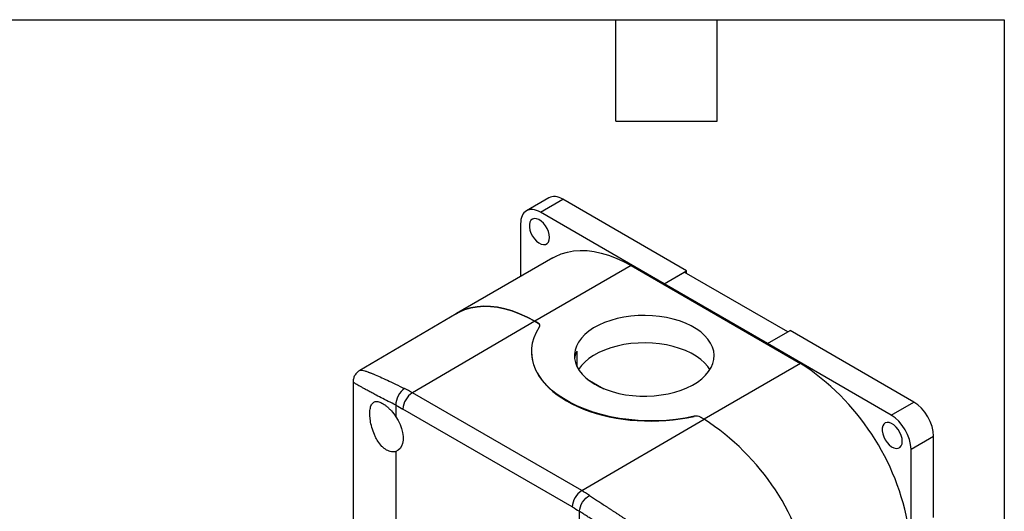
# Model space of a CAD drawing. Header units: millimetres. Extents: x 13 to 546, y 13 to 419.
# Tile 20 of 20: x 398 to 546, y 345 to 419. Entities that reach past the tile are written whole.
import ezdxf

# ---------------------------------------------------------------- set-up
doc = ezdxf.new("R2010")
doc.units = ezdxf.units.MM
doc.header["$LTSCALE"] = 2
doc.linetypes.add('SLD-Solid', pattern=[0])
doc.layers.add('TEXT', color=140, linetype='SLD-Solid', lineweight=25)

msp = doc.modelspace()

# ---------------------------------------------------------------- linework, layer by layer
for p, q in [((477.65, 392.35), (474.255, 390.39)), ((476.355, 390.182), (479.749, 392.142)), ((498.346, 381.406), (479.749, 392.142)), ((494.952, 379.446), (476.355, 390.182)), ((473.385, 388.467), (473.385, 380.537)), ((478.253, 383.347), (463.758, 374.979)), ((490.002, 382.184), (475.507, 373.815)), ((490.002, 382.184), (515.458, 367.488)), ((494.952, 379.446), (498.346, 381.406)), ((494.952, 379.444), (497.993, 381.199)), ((513.547, 372.22), (497.993, 381.199)), ((498.346, 380.995), (498.346, 381.406)), ((494.952, 379.444), (494.952, 379.446)), ((510.509, 370.464), (494.952, 379.444)), ((463.709, 374.951), (449.207, 366.44)), ((475.507, 373.815), (457.114, 363.074)), ((475.507, 373.815), (476.03, 373.514)), ((476.03, 373.514), (475.507, 373.815)), ((510.509, 370.466), (513.903, 372.425)), ((532.5, 361.69), (513.903, 372.425)), ((510.509, 370.466), (510.509, 370.464)), ((529.105, 359.73), (510.509, 370.466)), ((475.043, 369.244), (475.043, 369.215)), ((481.825, 369.341), (481.825, 367.095)), ((515.458, 367.488), (500.963, 359.12)), ((449.209, 366.428), (449.213, 366.431)), ((448.203, 364.691), (448.203, 332.022)), ((483.416, 365.126), (485.91, 363.686)), ((482.57, 348.379), (457.114, 363.074)), ((454.647, 361.198), (454.647, 359.475)), ((529.105, 359.73), (532.5, 361.69)), ((481.164, 345.934), (455.708, 360.629)), ((482.57, 348.379), (500.963, 359.12)), ((499.481, 359.54), (499.481, 359.537)), ((500.44, 359.422), (500.963, 359.12)), ((500.963, 359.12), (500.44, 359.422)), ((532.075, 354.586), (535.469, 356.546)), ((535.469, 344.341), (535.469, 356.546)), ((454.647, 354.273), (454.647, 334.164)), ((532.075, 340.643), (532.075, 354.586)), ((482.224, 343.555), (482.224, 345.278))]:
    msp.add_line(p, q)
at = {"flags": 128}
for points in [[(477.734, 386.408), (477.693, 386.837), (477.572, 387.289), (477.378, 387.742), (477.122, 388.17), (476.816, 388.55), (476.478, 388.862), (476.125, 389.089), (475.778, 389.219), (475.454, 389.245), (475.171, 389.165), (474.944, 388.984), (474.785, 388.711), (474.704, 388.361), (474.704, 387.954), (474.785, 387.51), (474.944, 387.054), (475.171, 386.611), (475.454, 386.204), (475.778, 385.856), (476.125, 385.584), (476.478, 385.404), (476.816, 385.326), (477.122, 385.353), (477.378, 385.485), (477.572, 385.714), (477.693, 386.027), (477.734, 386.408)], [(478.253, 383.347), (478.654, 383.563), (479.51, 383.932), (480.414, 384.202), (481.363, 384.374), (482.353, 384.446), (483.378, 384.417), (484.434, 384.289), (485.516, 384.061), (486.619, 383.735), (487.738, 383.312), (488.868, 382.794), (490.002, 382.184)], [(463.709, 374.951), (464.159, 375.195), (465.014, 375.563), (465.918, 375.834), (466.868, 376.006), (467.857, 376.077), (468.882, 376.049), (469.938, 375.921), (471.021, 375.693), (472.124, 375.367), (473.243, 374.944), (474.372, 374.426), (475.507, 373.815)], [(475.507, 373.815), (474.372, 374.426), (473.243, 374.944), (472.124, 375.367), (471.021, 375.693), (469.938, 375.921), (468.882, 376.049), (467.857, 376.077), (466.868, 376.006), (465.918, 375.834), (465.014, 375.563), (464.159, 375.195), (463.709, 374.951)], [(484.558, 364.345), (485.36, 363.927), (486.233, 363.559), (487.167, 363.245), (488.152, 362.987), (489.178, 362.79), (490.233, 362.654), (491.307, 362.582), (492.388, 362.574), (493.464, 362.63), (494.525, 362.75), (495.559, 362.932), (496.555, 363.175), (497.503, 363.475), (498.392, 363.83), (499.213, 364.236), (499.958, 364.689), (500.618, 365.183), (501.186, 365.714), (501.657, 366.276), (502.025, 366.862), (502.287, 367.468), (502.44, 368.086), (502.481, 368.709), (502.412, 369.332), (502.232, 369.947), (501.943, 370.549), (501.549, 371.13), (501.053, 371.685), (500.461, 372.207), (499.779, 372.691), (499.015, 373.132), (498.176, 373.526), (497.271, 373.868), (496.311, 374.154), (495.304, 374.382), (494.262, 374.548), (493.196, 374.652), (492.118, 374.692), (491.037, 374.668), (489.967, 374.58), (488.918, 374.429), (487.902, 374.216), (486.929, 373.945), (486.009, 373.616), (485.153, 373.235), (484.369, 372.806), (483.666, 372.332), (483.051, 371.818), (482.531, 371.271), (482.11, 370.696), (481.795, 370.099), (481.587, 369.487), (481.49, 368.865), (481.504, 368.241), (481.629, 367.621), (481.864, 367.012), (482.206, 366.42), (482.651, 365.852), (483.196, 365.313), (483.834, 364.809), (484.558, 364.345)], [(499.481, 359.54), (498.128, 359.276), (496.742, 359.074), (495.334, 358.937), (493.911, 358.864), (492.482, 358.857), (491.057, 358.916), (489.644, 359.039), (488.253, 359.227), (486.892, 359.478), (485.57, 359.79), (484.295, 360.162), (483.075, 360.591), (481.917, 361.075), (480.83, 361.61), (479.82, 362.193), (478.893, 362.821), (478.055, 363.489), (477.312, 364.193), (476.668, 364.929), (476.127, 365.693), (475.692, 366.478), (475.367, 367.282), (475.153, 368.097), (475.052, 368.92), (475.064, 369.744), (475.189, 370.566), (475.427, 371.379), (475.776, 372.179), (476.234, 372.96)], [(501.856, 366.57), (501.549, 367.006), (501.053, 367.561), (500.461, 368.083), (499.779, 368.568), (499.015, 369.009), (498.176, 369.402), (497.271, 369.744), (496.311, 370.03), (495.304, 370.258), (494.262, 370.425), (493.196, 370.529), (492.118, 370.569), (491.037, 370.545), (489.967, 370.457), (488.918, 370.305), (487.902, 370.093), (486.929, 369.821), (486.009, 369.493), (485.153, 369.112), (484.369, 368.682), (483.666, 368.208), (483.051, 367.695), (482.531, 367.148), (482.11, 366.573), (482.108, 366.57)], [(481.825, 369.341), (481.604, 368.723), (481.507, 368.218)], [(454.647, 359.475), (454.992, 358.906), (455.28, 358.31), (455.504, 357.702), (455.656, 357.1), (455.733, 356.519), (455.733, 355.975), (455.656, 355.483), (455.504, 355.057), (455.28, 354.707), (454.992, 354.443), (454.647, 354.273)], [(530.767, 355.793), (530.726, 356.221), (530.605, 356.674), (530.411, 357.127), (530.155, 357.555), (529.849, 357.935), (529.511, 358.247), (529.158, 358.474), (528.811, 358.604), (528.487, 358.63), (528.204, 358.55), (527.977, 358.368), (527.818, 358.096), (527.737, 357.746), (527.737, 357.338), (527.818, 356.895), (527.977, 356.439), (528.204, 355.996), (528.487, 355.589), (528.811, 355.24), (529.158, 354.969), (529.511, 354.789), (529.849, 354.711), (530.155, 354.738), (530.411, 354.87), (530.605, 355.098), (530.726, 355.412), (530.767, 355.793)]]:
    msp.add_lwpolyline(points, dxfattribs=at)
for centre, radius, start, end in [((475.9, 373.152), 0.385, 330.18729, 70.30706), ((495.457, 336.6), 36.798, 9.68786, 57.07578), ((458.781, 360.488), 3.076, 122.814, 177.37846), ((446.675, 345.016), 20.858, 59.97038, 63.58741), ((499.8, 358.177), 1.4, 62.81906, 103.16477), ((480.962, 328.232), 36.798, 9.68786, 57.07578), ((480.962, 328.232), 36.798, 9.68786, 57.07578), ((484.237, 345.793), 3.076, 122.814, 177.37846), ((470.972, 328.312), 23.176, 56.60207, 59.97361)]:
    msp.add_arc(centre, radius, start, end)
for centre, major_axis, ratio, start_param, end_param in [((479.749, 388.712), (-2.1, 3.637), 0.5773815, 5.4978853, 6.2831019), ((476.355, 386.753), (-2.1, 3.637), 0.5773815, 5.4978853, 7.0686817), ((475.393, 373.142), (0.9, 0.005), 0.5806369, 6.2802429, 7.065641), ((493.043, 369.276), (18, 0.091), 0.5806369, 3.1386502, 5.0752313), ((532.5, 358.26), (-2.1, 3.637), 0.5773815, 3.927089, 5.4978853), ((529.105, 356.301), (-2.1, 3.637), 0.5773815, 3.927089, 5.4978853), ((499.803, 359.05), (0.9, 0.005), 0.5806369, 0.7824557, 1.9336389)]:
    msp.add_ellipse(centre, major_axis=major_axis, ratio=ratio, start_param=start_param, end_param=end_param)
for points, knots in [([(449.202, 366.436), (449.08, 366.354), (448.823, 366.18), (448.504, 365.791), (448.257, 365.286), (448.222, 364.896), (448.204, 364.692)], [0, 0, 0, 0, 0.2151153, 0.453835, 0.7156761, 1, 1, 1, 1]), ([(449.213, 366.431), (449.227, 366.442), (449.267, 366.473), (449.365, 366.474), (449.446, 366.469), (449.473, 366.466), (449.5, 366.463), (449.528, 366.46), (449.557, 366.455), (449.677, 366.436), (449.926, 366.377), (450.277, 366.264), (450.544, 366.168), (450.686, 366.115), (450.835, 366.058), (450.989, 365.998), (451.149, 365.933), (451.54, 365.773), (452.226, 365.477), (453.328, 364.972), (454.558, 364.385), (455.491, 363.925), (455.954, 363.696)], [0, 0, 0, 0, 0.0468188, 0.1273543, 0.1376924, 0.1479826, 0.1582249, 0.1684195, 0.1785666, 0.1886662, 0.2894488, 0.3868107, 0.4117756, 0.4365237, 0.4610587, 0.4853849, 0.5095064, 0.5334276, 0.6543908, 0.7719984, 0.8869514, 1, 1, 1, 1]), ([(454.647, 361.198), (454.254, 361.397), (453.463, 361.797), (452.405, 362.341), (451.543, 362.792), (450.855, 363.158), (450.306, 363.452), (449.815, 363.72), (449.399, 363.951), (449.051, 364.147), (448.768, 364.312), (448.538, 364.45), (448.371, 364.555), (448.264, 364.63), (448.208, 364.677), (448.209, 364.688), (448.209, 364.692)], [0, 0, 0, 0, 0.0910255, 0.1832254, 0.2769832, 0.343552, 0.4114142, 0.4806862, 0.5514774, 0.6168617, 0.6839196, 0.7527161, 0.8233114, 0.8878805, 0.9542647, 1, 1, 1, 1]), ([(455.954, 363.696), (455.58, 363.478), (455.233, 363.093), (454.744, 362.157), (454.621, 361.644), (454.647, 361.198)], [0, 0, 0, 0, 0.5, 0.5, 1, 1, 1, 1]), ([(454.647, 354.273), (454.434, 354.203), (454.206, 354.184), (453.849, 354.236), (453.727, 354.266), (453.485, 354.352), (453.365, 354.408), (453.125, 354.544), (453.004, 354.625), (452.769, 354.81), (452.655, 354.913), (452.322, 355.253), (452.11, 355.524), (451.825, 355.971), (451.735, 356.126), (451.565, 356.451), (451.484, 356.622), (451.261, 357.14), (451.136, 357.497), (450.93, 358.232), (450.854, 358.593), (450.776, 359.122), (450.757, 359.298), (450.731, 359.633), (450.724, 359.794), (450.724, 360.103), (450.73, 360.252), (450.756, 360.532), (450.776, 360.662), (450.853, 361.023), (450.931, 361.226), (451.083, 361.459), (451.14, 361.525), (451.265, 361.635), (451.335, 361.679), (451.558, 361.774), (451.728, 361.79), (452.111, 361.73), (452.318, 361.655), (452.653, 361.476), (452.769, 361.405), (453.003, 361.245), (453.121, 361.155), (453.361, 360.956), (453.483, 360.846), (453.727, 360.61), (453.847, 360.485), (454.202, 360.088), (454.434, 359.792), (454.647, 359.475)], [0, 0, 0, 0, 0.0625, 0.0625, 0.09375, 0.09375, 0.125, 0.125, 0.15625, 0.15625, 0.1875, 0.1875, 0.25, 0.25, 0.28125, 0.28125, 0.3125, 0.3125, 0.375, 0.375, 0.4375, 0.4375, 0.46875, 0.46875, 0.5, 0.5, 0.53125, 0.53125, 0.5625, 0.5625, 0.625, 0.625, 0.65625, 0.65625, 0.6875, 0.6875, 0.75, 0.75, 0.8125, 0.8125, 0.84375, 0.84375, 0.875, 0.875, 0.90625, 0.90625, 0.9375, 0.9375, 1, 1, 1, 1]), ([(482.224, 345.278), (482.25, 345.694), (482.424, 346.177), (482.988, 347.071), (483.356, 347.444), (483.73, 347.662)], [0, 0, 0, 0, 0.5, 0.5, 1, 1, 1, 1]), ([(483.73, 347.662), (483.83, 347.596), (484.03, 347.464), (484.337, 347.262), (484.649, 347.058), (484.966, 346.849), (485.289, 346.638), (485.616, 346.424), (485.948, 346.206), (486.286, 345.986), (486.628, 345.762), (486.974, 345.535), (487.325, 345.305), (487.681, 345.073), (488.041, 344.838), (488.405, 344.599), (488.773, 344.358), (489.145, 344.115), (489.52, 343.869), (489.9, 343.62), (490.563, 343.186), (491.523, 342.557), (492.792, 341.724), (494.095, 340.866), (495.766, 339.763), (497.826, 338.397), (500.027, 336.924), (502.069, 335.547), (503.85, 334.336), (505.598, 333.137), (506.946, 332.199), (508.017, 331.443), (508.867, 330.834), (509.655, 330.257), (510.232, 329.822), (510.63, 329.521), (510.951, 329.264), (511.295, 328.977), (511.597, 328.71), (511.858, 328.452), (512.058, 328.219), (512.19, 328.024), (512.273, 327.864), (512.332, 327.703), (512.37, 327.541), (512.374, 327.425), (512.377, 327.37)], [0, 0, 0, 0, 0.0104363, 0.0208978, 0.0313876, 0.041909, 0.0524653, 0.0630595, 0.0736949, 0.0843745, 0.0951014, 0.1058787, 0.1167094, 0.1275963, 0.1385424, 0.1495506, 0.1606236, 0.1717642, 0.1829752, 0.1942591, 0.2056186, 0.2418948, 0.27925, 0.3177525, 0.3574647, 0.4287469, 0.5052718, 0.5650711, 0.6292074, 0.6877361, 0.752687, 0.7816686, 0.814436, 0.8566383, 0.8822671, 0.8913158, 0.9107891, 0.9274791, 0.9413889, 0.9566354, 0.9694718, 0.9766833, 0.9832849, 0.9893257, 0.9948699, 1, 1, 1, 1]), ([(512.29, 327.323), (512.289, 327.348), (512.288, 327.397), (512.279, 327.468), (512.265, 327.539), (512.244, 327.608), (512.218, 327.676), (512.17, 327.777), (512.085, 327.907), (511.921, 328.091), (511.674, 328.305), (511.337, 328.547), (510.932, 328.808), (510.462, 329.092), (509.881, 329.426), (509.185, 329.815), (508.137, 330.394), (506.734, 331.157), (504.986, 332.107), (503.13, 333.12), (501.226, 334.165), (499.203, 335.282), (497.146, 336.426), (494.987, 337.643), (492.819, 338.88), (490.583, 340.173), (488.386, 341.466), (486.723, 342.464), (485.622, 343.136), (485.015, 343.51), (484.423, 343.877), (483.848, 344.238), (483.289, 344.592), (482.746, 344.94), (482.398, 345.166), (482.224, 345.278)], [0, 0, 0, 0, 0.0022411, 0.0045496, 0.0069396, 0.0094238, 0.0120135, 0.0147188, 0.0217029, 0.0297163, 0.0435261, 0.0601247, 0.0779915, 0.0984366, 0.1214672, 0.1511243, 0.1829747, 0.2445667, 0.3082422, 0.3682554, 0.432194, 0.4925192, 0.556774, 0.6175927, 0.6823191, 0.743825, 0.8088622, 0.8712775, 0.8900495, 0.908671, 0.9271552, 0.9455161, 0.9637676, 0.9819241, 1, 1, 1, 1])]:
    msp.add_open_spline(points, degree=3, knots=knots)
for points in [[(454.647, 361.198), (455.001, 361.023), (455.353, 360.834), (455.708, 360.629)], [(481.164, 345.934), (481.518, 345.729), (481.871, 345.511), (482.224, 345.278)]]:
    msp.add_open_spline(points, degree=3)
at = {"layer": 'TEXT'}
for p, q in [((12.7, 419.1), (546.1, 419.1)), ((487.68, 403.86), (487.68, 419.1)), ((502.92, 403.86), (502.92, 419.1)), ((546.1, 419.1), (546.1, 12.7)), ((487.68, 403.86), (502.92, 403.86))]:
    msp.add_line(p, q, dxfattribs=at)

doc.saveas('drawing.dxf')
